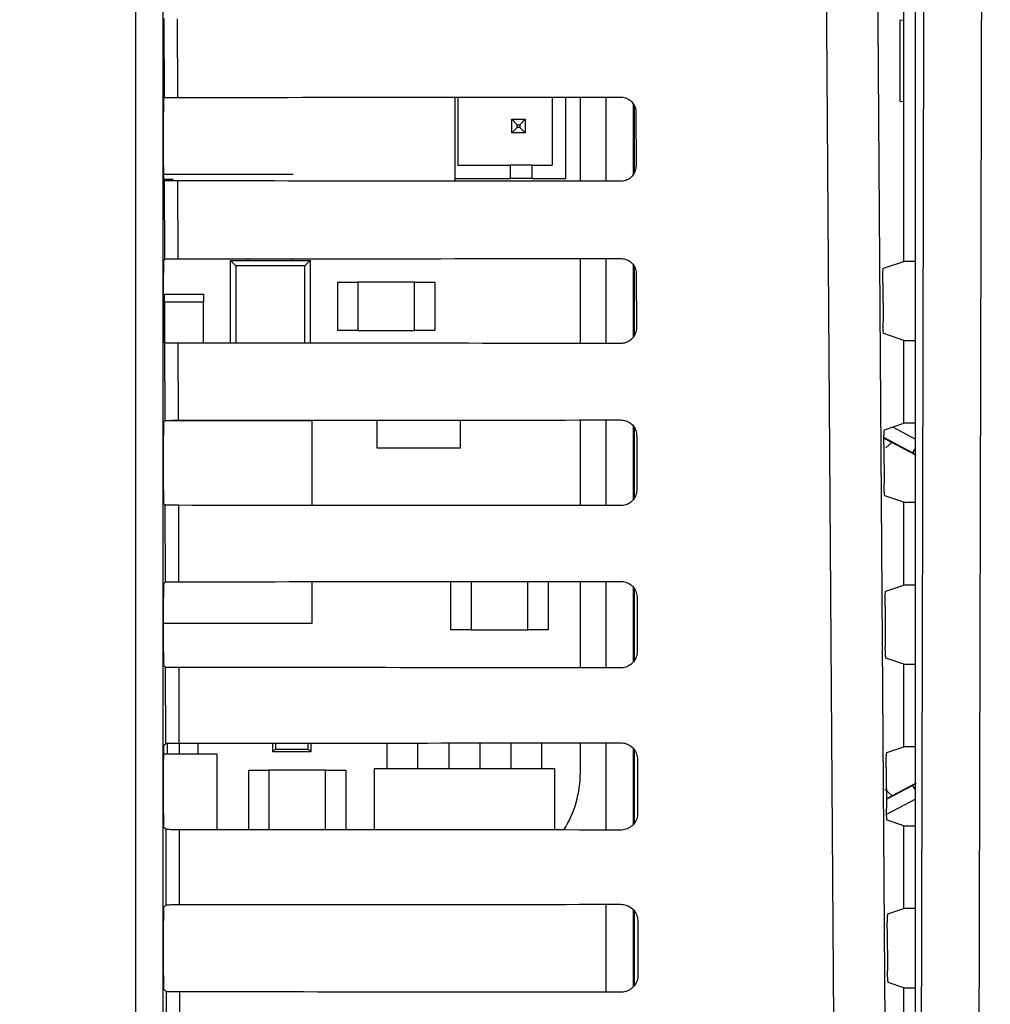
# Paper-space layout 'Blatt3' of a CAD drawing. Header units: millimetres. Extents: x 5 to 418, y 2 to 292.
# Tile 29 of 53: x 104 to 116, y 203 to 215. Entities that reach past the tile are written whole.
import ezdxf

# ---------------------------------------------------------------- set-up
doc = ezdxf.new("R2010")
doc.units = ezdxf.units.MM
doc.layers.add('SLD-0', color=7, linetype='Continuous')
doc.styles.add('SLDTEXTSTYLE0', font='TXT', dxfattribs={"width": 0.605})
doc.dimstyles.new('SLDDIMSTYLE0', dxfattribs={"dimtxt": 3.5, "dimasz": 3.302, "dimexe": 0, "dimexo": 0.0625, "dimgap": 0.875, "dimtad": 1, "dimlfac": 3, "dimrnd": 1e-09, "dimzin": 12, "dimdsep": 46, "dimtxsty": 'SLDTEXTSTYLE0', "dimsah": 1, "dimcen": 0.09, "dimadec": 0, "dimazin": 3, "dimtfac": 1, "dimtofl": 0, "dimtmove": 0, "dimatfit": 3, "dimfxl": 1, "dimfrac": 2, "dimtolj": 1, "dimtzin": 12, "dimarcsym": 0})

# ---------------------------------------------------------------- blocks, each defined once
blk = doc.blocks.new('_D_13')
at = {"layer": 'SLD-0'}
for p, q in [((58.038, 202.488), (58.038, 259.588)), ((132.371, 202.488), (132.371, 259.588)), ((58.038, 258.588), (132.371, 258.588))]:
    blk.add_line(p, q, dxfattribs=at)
for points in [[(58.038, 258.588), (61.34, 258.08), (61.34, 259.096)], [(132.371, 258.588), (129.069, 259.096), (129.069, 258.08)]]:
    blk.add_solid(points, dxfattribs=at)
at = {"layer": 'SLD-0', "insert": (91.194, 263.1), "char_height": 3.5, "attachment_point": 1, "style": 'SLDTEXTSTYLE0'}
blk.add_mtext('223', dxfattribs=at)

psp = doc.layouts.new('Blatt3')

# ---------------------------------------------------------------- linework, layer by layer
at = {"color": 7, "linetype": 'Continuous', "lineweight": 25}
for p, q in [((105.7104, 197.0987), (105.7104, 224.9881)), ((106.0437, 224.9881), (106.0437, 197.0987)), ((115.3454, 155.4503), (115.3454, 224.7321)), ((115.2046, 211.8432), (115.2046, 216.8665)), ((106.0617, 213.8669), (106.0594, 214.845)), ((106.2206, 214.8421), (106.2229, 213.8698)), ((115.2029, 214.8215), (115.1522, 214.8224)), ((115.1522, 214.8224), (115.1522, 213.8206)), ((115.2029, 213.8215), (115.2029, 214.8215)), ((106.0525, 213.8577), (106.0617, 213.8669)), ((109.6564, 212.8351), (109.6564, 213.8721)), ((109.6902, 213.8721), (109.6902, 213.0322)), ((110.8569, 213.873), (110.8569, 213.0322)), ((111.0236, 212.8656), (111.0236, 213.8732)), ((111.204, 212.8339), (111.204, 213.8733)), ((111.5234, 212.8336), (111.5234, 213.8736)), ((115.1522, 213.8206), (115.2029, 213.8215)), ((111.8566, 213.7905), (111.8566, 212.9153)), ((111.8713, 212.935), (111.8713, 213.7688)), ((106.0496, 213.0186), (106.0496, 213.691)), ((110.3569, 213.5989), (110.4236, 213.5322)), ((110.3569, 213.4322), (110.3569, 213.5989)), ((110.3569, 213.5989), (110.5236, 213.5989)), ((110.5236, 213.5989), (110.4569, 213.5322)), ((110.5236, 213.5989), (110.5236, 213.4322)), ((111.8908, 213.6881), (111.8924, 213.0215)), ((110.3569, 213.4322), (110.4236, 213.4989)), ((110.4236, 213.4989), (110.4236, 213.5322)), ((110.4236, 213.5322), (110.4569, 213.5322)), ((110.4569, 213.4989), (110.4236, 213.4989)), ((110.4569, 213.5322), (110.4569, 213.4989)), ((110.5236, 213.4322), (110.4569, 213.4989)), ((110.5236, 213.4322), (110.3569, 213.4322)), ((109.6902, 213.0322), (110.3402, 213.0322)), ((110.3402, 212.8656), (110.3402, 213.0322)), ((110.6069, 213.0322), (110.3402, 213.0322)), ((110.6069, 212.8656), (110.6069, 213.0322)), ((110.6069, 213.0322), (110.8569, 213.0322)), ((106.0502, 212.9204), (107.6551, 212.9204)), ((106.169, 212.8537), (106.0521, 212.8537)), ((106.0641, 212.8403), (106.0525, 212.852)), ((109.6564, 212.8656), (110.3402, 212.8656)), ((110.6069, 212.8656), (110.3402, 212.8656)), ((110.6069, 212.8656), (111.0236, 212.8656)), ((106.0663, 211.8716), (106.0641, 212.8403)), ((106.2253, 212.8374), (106.2276, 211.8744)), ((106.0525, 211.8577), (106.0663, 211.8716)), ((107.0963, 211.8548), (107.0963, 211.875)), ((107.6463, 211.8548), (107.6463, 211.8753)), ((111.204, 210.8292), (111.204, 211.878)), ((111.5234, 210.8289), (111.5234, 211.8782)), ((106.8796, 211.8548), (106.9455, 211.789)), ((106.8796, 210.8324), (106.8796, 211.8548)), ((106.8796, 211.8548), (107.863, 211.8548)), ((106.9455, 211.789), (106.9455, 210.8323)), ((107.7971, 211.789), (106.9455, 211.789)), ((107.7971, 211.789), (107.863, 211.8548)), ((107.7971, 210.8318), (107.7971, 211.789)), ((107.863, 211.8548), (107.863, 210.8317)), ((111.8566, 211.7988), (111.8566, 210.9076)), ((111.8713, 210.9267), (111.8713, 211.7769)), ((114.9503, 211.7585), (115.2046, 211.8432)), ((115.3454, 211.8432), (115.2046, 211.8432)), ((106.0496, 211.0186), (106.0496, 211.691)), ((111.8955, 211.6881), (111.897, 211.0215)), ((108.2046, 210.9881), (108.2046, 211.5881)), ((108.2046, 211.5881), (108.4546, 211.5881)), ((108.4546, 211.5881), (108.4546, 210.9881)), ((109.1546, 211.5881), (108.4546, 211.5881)), ((109.1546, 210.9881), (109.1546, 211.5881)), ((109.1546, 211.5881), (109.4046, 211.5881)), ((109.4046, 211.5881), (109.4046, 210.9881)), ((114.9417, 211.5697), (114.9451, 211.0946)), ((106.063, 211.4382), (106.5463, 211.4382)), ((106.063, 211.3382), (106.063, 211.4382)), ((106.5463, 211.4382), (106.5463, 211.3382)), ((106.063, 211.3382), (106.063, 210.8415)), ((106.5463, 211.3382), (106.063, 211.3382)), ((106.5463, 210.8326), (106.5463, 211.3382)), ((108.4546, 210.9881), (108.2046, 210.9881)), ((108.4546, 210.9881), (109.1546, 210.9881)), ((109.4046, 210.9881), (109.1546, 210.9881)), ((115.2046, 210.8665), (114.9536, 210.9501)), ((106.0688, 210.8356), (106.0525, 210.852)), ((106.071, 209.8762), (106.0688, 210.8356)), ((106.23, 210.8328), (106.2322, 209.8791)), ((115.2046, 209.8432), (115.2046, 210.8665)), ((115.2046, 210.8665), (115.3454, 210.8665)), ((106.0525, 209.8577), (106.071, 209.8762)), ((107.888, 209.8715), (106.0663, 209.8715)), ((107.888, 208.827), (107.888, 209.8715)), ((108.688, 209.8807), (108.688, 209.5382)), ((109.7213, 209.5382), (109.7213, 209.8814)), ((111.204, 208.8245), (111.204, 209.8826)), ((111.5234, 208.8242), (111.5234, 209.8829)), ((111.8566, 209.8072), (111.8566, 208.9001)), ((114.9643, 209.7631), (115.2046, 209.8432)), ((115.3454, 209.8432), (115.2046, 209.8432)), ((106.0496, 209.0186), (106.0496, 209.691)), ((111.8713, 208.9189), (111.8713, 209.7851)), ((111.9002, 209.6881), (111.9017, 209.0215)), ((115.0639, 209.7963), (115.3454, 209.6466)), ((114.9558, 209.5744), (114.9592, 209.0899)), ((114.9565, 209.6601), (115.3454, 209.4533)), ((115.3117, 209.4759), (114.9566, 209.6647)), ((115.0565, 209.6069), (114.9819, 209.5369)), ((108.688, 209.5382), (109.7213, 209.5382)), ((115.3454, 209.5394), (115.3117, 209.4759)), ((106.0735, 208.831), (106.0525, 208.852)), ((106.0757, 207.8809), (106.0735, 208.831)), ((106.2347, 208.8281), (106.2369, 207.8838)), ((115.2046, 208.8665), (114.9677, 208.9453)), ((115.2046, 207.8432), (115.2046, 208.8665)), ((115.2046, 208.8665), (115.3454, 208.8665)), ((106.0525, 207.8577), (106.0757, 207.8809)), ((107.888, 207.3715), (107.888, 207.8848)), ((109.6046, 207.2881), (109.6046, 207.886)), ((109.8546, 207.8862), (109.8546, 207.2881)), ((110.5546, 207.2881), (110.5546, 207.8868)), ((110.8046, 207.887), (110.8046, 207.2881)), ((111.204, 206.8198), (111.204, 207.8873)), ((111.5234, 206.8196), (111.5234, 207.8876)), ((111.8566, 207.8157), (111.8566, 206.8926)), ((111.8713, 206.9113), (111.8713, 207.7934)), ((114.9784, 207.7678), (115.2046, 207.8432)), ((115.3454, 207.8432), (115.2046, 207.8432)), ((106.0496, 207.0186), (106.0496, 207.691)), ((111.9049, 207.6881), (111.9064, 207.0215)), ((114.9698, 207.5791), (114.9733, 207.0852)), ((106.0496, 207.3715), (107.888, 207.3715)), ((109.8546, 207.2881), (109.6046, 207.2881)), ((109.8546, 207.2881), (110.5546, 207.2881)), ((110.8046, 207.2881), (110.5546, 207.2881)), ((115.2046, 206.8665), (114.9819, 206.9406)), ((106.0781, 206.8263), (106.0525, 206.852)), ((106.0803, 205.8856), (106.0781, 206.8263)), ((106.2393, 206.8234), (106.2415, 205.8884)), ((115.2046, 205.8432), (115.2046, 206.8665)), ((115.2046, 206.8665), (115.3454, 206.8665)), ((106.0525, 205.8577), (106.0803, 205.8856)), ((106.1013, 205.7523), (106.1013, 205.8869)), ((106.248, 205.7523), (106.248, 205.8884)), ((106.4813, 205.7523), (106.4813, 205.8886)), ((107.4046, 205.7815), (107.4046, 205.8892)), ((107.4046, 205.7815), (107.437, 205.8138)), ((107.437, 205.8892), (107.437, 205.8138)), ((107.437, 205.8138), (107.839, 205.8138)), ((107.839, 205.8138), (107.839, 205.8894)), ((107.839, 205.8138), (107.8713, 205.7815)), ((107.8713, 205.8895), (107.8713, 205.7815)), ((108.8146, 205.5715), (108.8146, 205.8901)), ((109.1946, 205.5715), (109.1946, 205.8904)), ((109.5813, 205.5715), (109.5813, 205.8907)), ((109.9613, 205.891), (109.9613, 205.5715)), ((110.348, 205.5715), (110.348, 205.8913)), ((110.728, 205.5715), (110.728, 205.8916)), ((111.204, 205.5215), (111.204, 205.892)), ((111.5234, 204.8149), (111.5234, 205.8922)), ((111.8566, 205.8244), (111.8566, 204.8852)), ((111.8713, 204.9037), (111.8713, 205.8018)), ((114.9925, 205.7725), (115.2046, 205.8432)), ((115.3454, 205.8432), (115.2046, 205.8432)), ((106.0496, 205.0186), (106.0496, 205.691)), ((106.713, 205.7523), (106.0498, 205.7523)), ((106.713, 204.8184), (106.713, 205.7523)), ((107.8713, 205.7815), (107.4046, 205.7815)), ((111.9095, 205.6881), (111.9111, 205.0215)), ((107.1046, 205.5548), (107.3546, 205.5548)), ((107.1046, 204.8182), (107.1046, 205.5548)), ((108.0546, 205.5548), (107.3546, 205.5548)), ((107.3546, 205.5548), (107.3546, 204.818)), ((108.0546, 204.8175), (108.0546, 205.5548)), ((108.0546, 205.5548), (108.3046, 205.5548)), ((108.3046, 205.5548), (108.3046, 204.8174)), ((110.888, 205.5715), (108.6546, 205.5715)), ((108.6546, 205.5715), (108.6546, 204.8171)), ((110.888, 204.8154), (110.888, 205.5715)), ((114.9839, 205.5837), (114.9875, 205.0805)), ((114.9658, 205.3218), (115.0565, 205.236)), ((115.3454, 205.3897), (114.9866, 205.1989)), ((114.9867, 205.1943), (115.3117, 205.3671)), ((115.3117, 205.3671), (115.3454, 205.3036)), ((115.3454, 205.1963), (114.9891, 205.0069)), ((115.2046, 204.8665), (114.996, 204.9359)), ((106.0828, 204.8216), (106.0525, 204.852)), ((106.085, 203.8902), (106.0828, 204.8216)), ((106.244, 204.8187), (106.2462, 203.8931)), ((115.2046, 203.8432), (115.2046, 204.8665)), ((115.2046, 204.8665), (115.3454, 204.8665)), ((106.0525, 203.8577), (106.085, 203.8902)), ((111.5234, 202.8102), (111.5234, 203.8969)), ((115.0065, 203.7772), (115.2046, 203.8432)), ((115.3454, 203.8432), (115.2046, 203.8432)), ((111.8566, 203.8311), (111.8566, 202.8779)), ((111.8713, 202.8962), (111.8713, 203.8104)), ((106.0496, 203.0186), (106.0496, 203.691)), ((111.9142, 203.6881), (111.9158, 203.0215)), ((114.998, 203.5884), (115.0016, 203.0758)), ((115.2046, 202.8665), (115.0101, 202.9312)), ((115.2046, 201.8432), (115.2046, 202.8665)), ((115.2046, 202.8665), (115.3454, 202.8665)), ((106.0875, 202.8169), (106.0525, 202.852)), ((106.0897, 201.8949), (106.0875, 202.8169)), ((106.2487, 202.814), (106.2508, 201.8978))]:
    psp.add_line(p, q, dxfattribs=at)
at = {"color": 7, "linetype": 'Continuous', "lineweight": 25, "flags": 128}
for points in [[(114.8381, 220.6992), (114.9212, 208.9012), (115.0043, 197.1115)], [(114.3769, 197.0231), (114.3676, 198.3445), (114.3302, 203.6302), (114.21, 220.6108)], [(115.408, 196.9439), (115.4357, 208.8173), (115.4633, 220.6022)], [(116.1737, 220.5578), (116.1706, 219.2363), (116.1583, 213.9502), (116.1187, 196.8912)]]:
    psp.add_lwpolyline(points, dxfattribs=at)
at = {"color": 7, "linetype": 'Continuous', "lineweight": 25}
psp.add_arc((109.8823, 205.5215), 1.3217, 327.70444, 0, dxfattribs=at)
for centre, major_axis, ratio, start_param, end_param in [((106.0525, 213.691), (0, 0.1667), 0.0174551, 0.0174533, 1.5707963), ((95.2046, 219.6827), (333.2024, 0), 0.0174551, 4.7454628, 4.7619287), ((106.0525, 213.0186), (0, 0.1667), 0.0174551, 1.5707963, 3.1241394), ((95.2046, 207.054), (331.5126, 0), 0.0174551, 1.5210039, 1.5375466), ((95.2046, 217.6827), (332.9347, 0), 0.0174551, 4.7455034, 4.7619686), ((106.0525, 211.691), (0, 0.1667), 0.0174551, 0.0174533, 1.5707963), ((106.0525, 211.0186), (0, 0.1667), 0.0174551, 1.5707963, 3.1241394), ((95.2046, 205.054), (331.245, 0), 0.0174551, 1.5209636, 1.5375056), ((106.0525, 209.691), (0, 0.1667), 0.0174551, 0.0174533, 1.5707963), ((95.2046, 215.6827), (332.6671, 0), 0.0174551, 4.7455441, 4.7620085), ((115.3117, 209.4825), (0.3333, -0.1773), 0.0154109, 4.7205854, 4.8452308), ((106.0525, 209.0186), (0, 0.1667), 0.0174551, 1.5707963, 3.1241394), ((95.2046, 203.054), (330.9774, 0), 0.0174551, 1.5209233, 1.5374645), ((106.0525, 207.691), (0, 0.1667), 0.0174551, 0.0174533, 1.5707963), ((95.2046, 213.6826), (332.3995, 0), 0.0174551, 4.7455848, 4.7620484), ((106.0525, 207.0186), (0, 0.1667), 0.0174551, 1.5707963, 3.1241394), ((95.2046, 201.054), (330.7098, 0), 0.0174551, 1.5208829, 1.5374234), ((106.0525, 205.691), (0, 0.1667), 0.0174551, 0.0174533, 1.5707963), ((95.2046, 211.6826), (332.1319, 0), 0.0174551, 4.7456256, 4.7620885), ((115.3117, 205.3605), (0.3333, 0.1773), 0.0154109, 1.4379545, 1.5625999), ((106.0525, 205.0186), (0, 0.1667), 0.0174551, 1.5707963, 3.1241394), ((95.2046, 199.054), (330.4422, 0), 0.0174551, 1.5208425, 1.5373821), ((106.0525, 203.691), (0, 0.1667), 0.0174551, 0.0174533, 1.5707963), ((95.2046, 209.6826), (331.8643, 0), 0.0174551, 4.7456664, 4.7621286), ((106.0525, 203.0186), (0, 0.1667), 0.0174551, 1.5707963, 3.1241394), ((95.2046, 197.054), (330.1746, 0), 0.0174551, 1.5208019, 1.5373409)]:
    psp.add_ellipse(centre, major_axis=major_axis, ratio=ratio, start_param=start_param, end_param=end_param, dxfattribs=at)
for points, knots in [([(106.0617, 213.8669), (106.0639, 213.8672), (106.0683, 213.8679), (106.0982, 213.8688), (106.1415, 213.8694), (106.186, 213.8697), (106.2138, 213.8698), (106.2229, 213.8698)], [0, 0, 0, 0, 0.22362406, 0.44727153, 0.67023317, 0.89176936, 1, 1, 1, 1]), ([(111.7046, 213.8737), (111.7132, 213.8734), (111.7425, 213.8722), (111.7911, 213.8563), (111.8419, 213.8187), (111.8774, 213.7659), (111.8899, 213.7195), (111.8907, 213.6933), (111.8908, 213.6881)], [0, 0, 0, 0, 0.088008, 0.3002334, 0.5137745, 0.729433, 0.9466698, 1, 1, 1, 1]), ([(111.8924, 213.0215), (111.892, 213.0125), (111.8907, 212.9823), (111.8741, 212.9325), (111.8352, 212.8812), (111.7816, 212.8461), (111.7353, 212.8342), (111.7096, 212.8336), (111.7046, 212.8335)], [0, 0, 0, 0, 0.0923202, 0.3091766, 0.5246593, 0.7380145, 0.9498505, 1, 1, 1, 1]), ([(106.2253, 212.8374), (106.2068, 212.8375), (106.1697, 212.8376), (106.1211, 212.8381), (106.0847, 212.8389), (106.0669, 212.8396), (106.0648, 212.8402), (106.0641, 212.8403)], [0, 0, 0, 0, 0.21878901, 0.43753372, 0.65751448, 0.87991149, 1, 1, 1, 1]), ([(106.0663, 211.8716), (106.0685, 211.8719), (106.0729, 211.8726), (106.1028, 211.8734), (106.1462, 211.8741), (106.1907, 211.8744), (106.2184, 211.8744), (106.2276, 211.8744)], [0, 0, 0, 0, 0.22363, 0.4472834, 0.6702509, 0.891793, 1, 1, 1, 1]), ([(111.7046, 211.8784), (111.7137, 211.878), (111.7441, 211.8767), (111.7941, 211.8601), (111.846, 211.8212), (111.8822, 211.767), (111.8946, 211.7196), (111.8954, 211.6931), (111.8955, 211.6881)], [0, 0, 0, 0, 0.091132, 0.3033806, 0.5169544, 0.7326451, 0.9498996, 1, 1, 1, 1]), ([(114.9417, 211.5697), (114.9417, 211.5884), (114.9416, 211.6258), (114.9428, 211.6789), (114.9447, 211.7218), (114.9473, 211.7518), (114.9493, 211.7562), (114.9503, 211.7585)], [0, 0, 0, 0, 0.1983758, 0.3967405, 0.5954771, 0.7952868, 1, 1, 1, 1]), ([(111.897, 211.0215), (111.8966, 211.012), (111.8953, 210.9808), (111.8779, 210.9295), (111.8378, 210.8771), (111.7826, 210.8413), (111.7354, 210.8295), (111.7094, 210.8289), (111.7046, 210.8288)], [0, 0, 0, 0, 0.0953804, 0.3122153, 0.5276676, 0.7409947, 0.9528176, 1, 1, 1, 1]), ([(114.9536, 210.9501), (114.9526, 210.9522), (114.9507, 210.9566), (114.948, 210.9865), (114.9461, 211.0298), (114.9453, 211.069), (114.9451, 211.0911), (114.9451, 211.0946)], [0, 0, 0, 0, 0.2392719, 0.4785682, 0.717156, 0.9543017, 1, 1, 1, 1]), ([(106.23, 210.8328), (106.2115, 210.8328), (106.1744, 210.8329), (106.1258, 210.8334), (106.0894, 210.8342), (106.0716, 210.835), (106.0695, 210.8355), (106.0688, 210.8356)], [0, 0, 0, 0, 0.218795, 0.4375456, 0.6575325, 0.8799357, 1, 1, 1, 1]), ([(106.071, 209.8762), (106.0732, 209.8766), (106.0776, 209.8772), (106.1075, 209.8781), (106.1508, 209.8787), (106.1953, 209.8791), (106.2231, 209.8791), (106.2322, 209.8791)], [0, 0, 0, 0, 0.2236359, 0.4472952, 0.6702687, 0.8918166, 1, 1, 1, 1]), ([(111.7046, 209.8831), (111.7143, 209.8826), (111.7456, 209.8813), (111.7972, 209.8639), (111.8501, 209.8238), (111.8869, 209.768), (111.8994, 209.7198), (111.9, 209.6929), (111.9002, 209.6881)], [0, 0, 0, 0, 0.0941035, 0.3063745, 0.5199798, 0.7357013, 0.9529725, 1, 1, 1, 1]), ([(114.9558, 209.5744), (114.9558, 209.5931), (114.9557, 209.6305), (114.9568, 209.6836), (114.9587, 209.7264), (114.9613, 209.7565), (114.9633, 209.7609), (114.9643, 209.7631)], [0, 0, 0, 0, 0.1983731, 0.396735, 0.5954695, 0.7952788, 1, 1, 1, 1]), ([(114.9677, 208.9453), (114.9668, 208.9475), (114.9648, 208.9519), (114.9622, 208.9818), (114.9602, 209.0251), (114.9594, 209.0643), (114.9592, 209.0863), (114.9592, 209.0899)], [0, 0, 0, 0, 0.2392748, 0.4785741, 0.7171638, 0.954309, 1, 1, 1, 1]), ([(111.9017, 209.0215), (111.9013, 209.0114), (111.8999, 208.9792), (111.8817, 208.9264), (111.8404, 208.8729), (111.7837, 208.8366), (111.7356, 208.8247), (111.7092, 208.8242), (111.7046, 208.8241)], [0, 0, 0, 0, 0.09829199, 0.31510617, 0.53052973, 0.74383015, 0.95564097, 1, 1, 1, 1]), ([(106.2347, 208.8281), (106.2161, 208.8281), (106.1791, 208.8282), (106.1305, 208.8287), (106.0941, 208.8295), (106.0762, 208.8303), (106.0742, 208.8308), (106.0735, 208.831)], [0, 0, 0, 0, 0.2188009, 0.4375576, 0.6575505, 0.87996, 1, 1, 1, 1]), ([(106.0757, 207.8809), (106.0779, 207.8812), (106.0823, 207.8819), (106.1122, 207.8828), (106.1555, 207.8834), (106.2, 207.8837), (106.2278, 207.8838), (106.2369, 207.8838)], [0, 0, 0, 0, 0.2236419, 0.4473071, 0.6702865, 0.8918403, 1, 1, 1, 1]), ([(111.7046, 207.8877), (111.7148, 207.8873), (111.7472, 207.8858), (111.8002, 207.8676), (111.8542, 207.8264), (111.8917, 207.7691), (111.9041, 207.7199), (111.9047, 207.6927), (111.9049, 207.6881)], [0, 0, 0, 0, 0.0969335, 0.3092262, 0.5228618, 0.7386127, 0.9558999, 1, 1, 1, 1]), ([(114.9698, 207.5791), (114.9698, 207.5978), (114.9697, 207.6352), (114.9709, 207.6883), (114.9728, 207.7311), (114.9754, 207.7611), (114.9774, 207.7656), (114.9784, 207.7678)], [0, 0, 0, 0, 0.19837037, 0.39672952, 0.59546184, 0.79527071, 1, 1, 1, 1]), ([(111.9064, 207.0215), (111.9059, 207.0109), (111.9044, 206.9776), (111.8855, 206.9234), (111.8429, 206.8688), (111.7848, 206.8319), (111.7358, 206.82), (111.709, 206.8195), (111.7046, 206.8194)], [0, 0, 0, 0, 0.1010655, 0.3178599, 0.533256, 0.7465312, 0.9583308, 1, 1, 1, 1]), ([(114.9819, 206.9406), (114.9809, 206.9428), (114.9789, 206.9472), (114.9763, 206.9771), (114.9743, 207.0204), (114.9735, 207.0596), (114.9734, 207.0816), (114.9733, 207.0852)], [0, 0, 0, 0, 0.23927781, 0.4785801, 0.71717157, 0.95431622, 1, 1, 1, 1]), ([(106.2393, 206.8234), (106.2208, 206.8234), (106.1838, 206.8235), (106.1351, 206.824), (106.0988, 206.8248), (106.0809, 206.8256), (106.0789, 206.8261), (106.0781, 206.8263)], [0, 0, 0, 0, 0.2188069, 0.4375695, 0.6575686, 0.8799842, 1, 1, 1, 1]), ([(106.0803, 205.8856), (106.0825, 205.8859), (106.0869, 205.8866), (106.1168, 205.8874), (106.1602, 205.8881), (106.2046, 205.8884), (106.2324, 205.8884), (106.2415, 205.8884)], [0, 0, 0, 0, 0.2236478, 0.447319, 0.6703044, 0.8918641, 1, 1, 1, 1]), ([(111.7046, 205.8924), (111.7153, 205.8919), (111.7488, 205.8903), (111.8032, 205.8714), (111.8583, 205.829), (111.8964, 205.7702), (111.9088, 205.7201), (111.9094, 205.6925), (111.9095, 205.6881)], [0, 0, 0, 0, 0.09963192, 0.31194565, 0.52561033, 0.74138949, 0.95869177, 1, 1, 1, 1]), ([(114.9839, 205.5837), (114.9839, 205.6025), (114.9838, 205.6399), (114.9849, 205.693), (114.9869, 205.7358), (114.9895, 205.7658), (114.9915, 205.7703), (114.9925, 205.7725)], [0, 0, 0, 0, 0.1983676, 0.396724, 0.5954542, 0.7952627, 1, 1, 1, 1]), ([(114.996, 204.9359), (114.995, 204.9381), (114.993, 204.9425), (114.9904, 204.9724), (114.9885, 205.0157), (114.9877, 205.0549), (114.9875, 205.0769), (114.9875, 205.0805)], [0, 0, 0, 0, 0.2392808, 0.4785861, 0.7171794, 0.9543235, 1, 1, 1, 1]), ([(111.9111, 205.0215), (111.9106, 205.0104), (111.909, 204.976), (111.8893, 204.9204), (111.8455, 204.8647), (111.7859, 204.8271), (111.7359, 204.8153), (111.7088, 204.8148), (111.7046, 204.8147)], [0, 0, 0, 0, 0.1037105, 0.3204859, 0.5358558, 0.7491071, 0.9608965, 1, 1, 1, 1]), ([(106.244, 204.8187), (106.2255, 204.8187), (106.1885, 204.8188), (106.1398, 204.8193), (106.1035, 204.8201), (106.0856, 204.8209), (106.0836, 204.8214), (106.0828, 204.8216)], [0, 0, 0, 0, 0.2188129, 0.4375815, 0.6575867, 0.8800086, 1, 1, 1, 1]), ([(106.085, 203.8902), (106.0872, 203.8906), (106.0916, 203.8912), (106.1215, 203.8921), (106.1648, 203.8927), (106.2093, 203.8931), (106.2371, 203.8931), (106.2462, 203.8931)], [0, 0, 0, 0, 0.2236538, 0.447331, 0.6703222, 0.8918878, 1, 1, 1, 1]), ([(111.7046, 203.8971), (111.7158, 203.8965), (111.7504, 203.8949), (111.8062, 203.8752), (111.8624, 203.8316), (111.9011, 203.7712), (111.9135, 203.7202), (111.9141, 203.6924), (111.9142, 203.6881)], [0, 0, 0, 0, 0.1022077, 0.3145418, 0.5282346, 0.7440408, 0.9613575, 1, 1, 1, 1]), ([(114.998, 203.5884), (114.9979, 203.6071), (114.9979, 203.6446), (114.999, 203.6976), (115.0009, 203.7405), (115.0035, 203.7705), (115.0055, 203.7749), (115.0065, 203.7772)], [0, 0, 0, 0, 0.1983649, 0.3967185, 0.5954465, 0.7952546, 1, 1, 1, 1]), ([(111.9158, 203.0215), (111.9152, 203.0098), (111.9135, 202.9744), (111.8931, 202.9173), (111.8481, 202.8606), (111.7869, 202.8224), (111.7361, 202.8106), (111.7087, 202.8101), (111.7046, 202.81)], [0, 0, 0, 0, 0.1062358, 0.3229931, 0.5383379, 0.7515666, 0.9633463, 1, 1, 1, 1]), ([(115.0101, 202.9312), (115.0091, 202.9334), (115.0072, 202.9378), (115.0045, 202.9677), (115.0026, 203.011), (115.0018, 203.0502), (115.0016, 203.0722), (115.0016, 203.0758)], [0, 0, 0, 0, 0.2392838, 0.4785921, 0.7171872, 0.9543308, 1, 1, 1, 1]), ([(106.2487, 202.814), (106.2302, 202.814), (106.1931, 202.8141), (106.1445, 202.8147), (106.1081, 202.8154), (106.0903, 202.8162), (106.0882, 202.8167), (106.0875, 202.8169)], [0, 0, 0, 0, 0.2188189, 0.4375935, 0.6576048, 0.880033, 1, 1, 1, 1])]:
    psp.add_open_spline(points, degree=3, knots=knots, dxfattribs=at)

# ---------------------------------------------------------------- dimensions: what is measured, and where the dimension line sits
at = {"layer": 'SLD-0'}
dim = psp.add_linear_dim(base=(132.3713, 258.5881), p1=(58.038, 202.4881), p2=(132.3713, 202.4881), dimstyle='SLDDIMSTYLE0', dxfattribs=at)
dim.commit()
dim.dimension.update_dxf_attribs({"geometry": '_D_13', "text_midpoint": (95.2046, 258.5881), "dimtype": 160})

doc.saveas('drawing.dxf')
